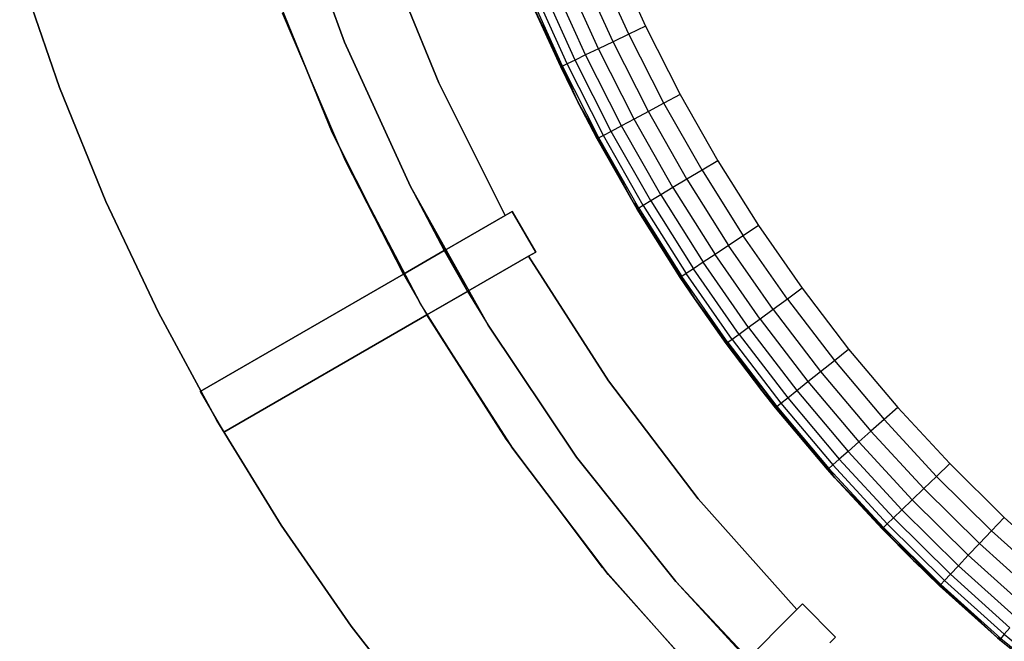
# Model space of a CAD drawing. Extents: x -47 to 47, y -122 to 0.
# Tile 2 of 28: x -45 to -24, y -103 to -90. Entities that reach past the tile are written whole.
import ezdxf

# ---------------------------------------------------------------- set-up
doc = ezdxf.new("R2010")
doc.units = 0
doc.header["$LTSCALE"] = 25.4
doc.layers.get('0').update_dxf_attribs({"linetype": 'CONTINUOUS'})

# ---------------------------------------------------------------- blocks, each defined once
blk = doc.blocks.new('NL2500034645_STL')
at = {"color": 0}
for p, q in [((-39.572, -87.502, 145), (-38.421, -90.686, 145)), ((-38.421, -90.686, 155), (-39.572, -87.502, 155)), ((-38.421, -90.686, 155), (-39.572, -87.502, 155)), ((-39.572, -87.502, 145), (-38.421, -90.686, 145)), ((-36.412, -91.558, 65), (-37.604, -88.636, 65)), ((-37.604, -88.636, 55), (-36.412, -91.558, 55)), ((-36.412, -91.558, 65), (-37.604, -88.636, 65)), ((-37.604, -88.636, 55), (-36.412, -91.558, 55)), ((-37.604, -88.636, -50), (-36.412, -91.558, -50)), ((-37.604, -88.636, 54), (-36.412, -91.558, 54)), ((-37.604, -88.636, -50), (-36.412, -91.558, -50)), ((-37.604, -88.636, 54), (-36.412, -91.558, 54)), ((-32.68, -88.867, 154), (-32.01, -90.35, 154)), ((-32.68, -88.867, 154), (-32.01, -90.35, 154)), ((-32.361, -90.519, 153.962), (-33.039, -89.019, 153.962)), ((-32.361, -90.519, 153.962), (-33.039, -89.019, 153.962)), ((-44.484, -91.655, -52), (-45.334, -89.179, -52)), ((-45.334, -89.179, -57), (-44.484, -91.655, -57)), ((-44.484, -91.655, -52), (-45.334, -89.179, -52)), ((-45.334, -89.179, -57), (-44.484, -91.655, -57)), ((-33.011, -90.831, 153.663), (-33.703, -89.301, 153.663)), ((-33.011, -90.831, 153.663), (-33.703, -89.301, 153.663)), ((-32.7, -90.681, 153.848), (-33.384, -89.166, 153.848)), ((-32.7, -90.681, 153.848), (-33.384, -89.166, 153.848)), ((-39.953, -89.491, 145), (-38.678, -92.615, 145)), ((-38.678, -92.615, 155), (-39.953, -89.491, 155)), ((-39.953, -89.491, 145), (-38.678, -92.615, 145)), ((-39.953, -89.491, 65), (-38.678, -92.615, 65)), ((-38.678, -92.615, 155), (-39.953, -89.491, 155)), ((-39.953, -89.491, 55), (-38.678, -92.615, 55)), ((-39.953, -89.491, 65), (-38.678, -92.615, 65)), ((-39.953, -89.491, 55), (-38.678, -92.615, 55)), ((-33.509, -91.07, 153.111), (-34.211, -89.516, 153.111)), ((-33.509, -91.07, 153.111), (-34.211, -89.516, 153.111)), ((-33.285, -90.962, 153.414), (-33.982, -89.419, 153.414)), ((-33.285, -90.962, 153.414), (-33.982, -89.419, 153.414)), ((-33.778, -91.199, 152.39), (-34.485, -89.633, 152.39)), ((-33.778, -91.199, 152.39), (-34.485, -89.633, 152.39)), ((-33.676, -91.149, 152.765), (-34.381, -89.589, 152.765)), ((-33.676, -91.149, 152.765), (-34.381, -89.589, 152.765)), ((-34.469, -89.77, 52), (-33.813, -91.215, 152)), ((-33.813, -91.215, 152), (-34.469, -89.77, 152)), ((-34.469, -89.77, 52), (-33.813, -91.215, 152)), ((-34.469, -89.77, 52), (-33.44, -91.971, 52)), ((-34.469, -89.77, 52), (-33.44, -91.971, 52)), ((-33.813, -91.215, 152), (-34.469, -89.77, 152)), ((-33.778, -91.199, 152.39), (-34.469, -89.77, 152)), ((-33.778, -91.199, 152.39), (-34.469, -89.77, 152)), ((-38.397, -93.219, -55), (-39.738, -90.071, -55)), ((-38.397, -93.219, -55), (-39.738, -90.071, -55)), ((-38.397, -93.219, 54), (-39.738, -90.071, 54)), ((-38.397, -93.219, 54), (-39.738, -90.071, 54)), ((-32.01, -90.35, 154), (-32.361, -90.519, 153.962)), ((-32.01, -90.35, 154), (-32.361, -90.519, 153.962)), ((-32.01, -90.35, 154), (-31.272, -91.802, 154)), ((-32.01, -90.35, 154), (-31.272, -91.802, 154)), ((-32.361, -90.519, 153.962), (-32.7, -90.681, 153.848)), ((-32.361, -90.519, 153.962), (-32.7, -90.681, 153.848)), ((-31.616, -91.987, 153.962), (-32.361, -90.519, 153.962)), ((-31.616, -91.987, 153.962), (-32.361, -90.519, 153.962)), ((-38.421, -90.686, 145), (-37.015, -93.765, 145)), ((-37.015, -93.765, 155), (-38.421, -90.686, 155)), ((-38.421, -90.686, 155), (-38.421, -90.686, 145)), ((-38.421, -90.686, 155), (-38.421, -90.686, 145)), ((-37.015, -93.765, 155), (-38.421, -90.686, 155)), ((-38.421, -90.686, 145), (-37.015, -93.765, 145)), ((-32.7, -90.681, 153.848), (-33.011, -90.831, 153.663)), ((-32.7, -90.681, 153.848), (-33.011, -90.831, 153.663)), ((-31.946, -92.164, 153.848), (-32.7, -90.681, 153.848)), ((-31.946, -92.164, 153.848), (-32.7, -90.681, 153.848)), ((-33.285, -90.962, 153.414), (-33.509, -91.07, 153.111)), ((-33.285, -90.962, 153.414), (-33.509, -91.07, 153.111)), ((-33.011, -90.831, 153.663), (-33.285, -90.962, 153.414)), ((-33.011, -90.831, 153.663), (-33.285, -90.962, 153.414)), ((-32.518, -92.471, 153.414), (-33.285, -90.962, 153.414)), ((-32.518, -92.471, 153.414), (-33.285, -90.962, 153.414)), ((-32.251, -92.328, 153.663), (-33.011, -90.831, 153.663)), ((-32.251, -92.328, 153.663), (-33.011, -90.831, 153.663)), ((-33.813, -91.215, 152), (-33.778, -91.199, 152.39)), ((-33.813, -91.215, 152), (-33.778, -91.199, 152.39)), ((-33.676, -91.149, 152.765), (-33.778, -91.199, 152.39)), ((-33.676, -91.149, 152.765), (-33.778, -91.199, 152.39)), ((-33.44, -91.971, 152), (-33.778, -91.199, 152.39)), ((-33.44, -91.971, 152), (-33.778, -91.199, 152.39)), ((-33, -92.73, 152.39), (-33.778, -91.199, 152.39)), ((-33, -92.73, 152.39), (-33.778, -91.199, 152.39)), ((-33.509, -91.07, 153.111), (-33.676, -91.149, 152.765)), ((-33.509, -91.07, 153.111), (-33.676, -91.149, 152.765)), ((-32.9, -92.676, 152.765), (-33.676, -91.149, 152.765)), ((-32.9, -92.676, 152.765), (-33.676, -91.149, 152.765)), ((-32.737, -92.589, 153.111), (-33.509, -91.07, 153.111)), ((-32.737, -92.589, 153.111), (-33.509, -91.07, 153.111)), ((-33.44, -91.971, 52), (-33.813, -91.215, 152)), ((-33.44, -91.971, 52), (-33.813, -91.215, 152)), ((-33.44, -91.971, 152), (-33.813, -91.215, 152)), ((-33.44, -91.971, 152), (-33.813, -91.215, 152)), ((-34.993, -94.378, 65), (-36.412, -91.558, 65)), ((-36.412, -91.558, 55), (-34.993, -94.378, 55)), ((-36.412, -91.558, 65), (-36.412, -91.558, 55)), ((-36.412, -91.558, 65), (-36.412, -91.558, 55)), ((-34.993, -94.378, 65), (-36.412, -91.558, 65)), ((-36.412, -91.558, 55), (-34.993, -94.378, 55)), ((-36.412, -91.558, -50), (-34.993, -94.378, -50)), ((-36.412, -91.558, 54), (-36.412, -91.558, -50)), ((-36.412, -91.558, 54), (-36.412, -91.558, -50)), ((-36.412, -91.558, 54), (-34.993, -94.378, 54)), ((-36.412, -91.558, -50), (-34.993, -94.378, -50)), ((-36.412, -91.558, 54), (-34.993, -94.378, 54)), ((-43.499, -94.081, -52), (-44.484, -91.655, -52)), ((-44.484, -91.655, -52), (-44.484, -91.655, -57)), ((-44.484, -91.655, -57), (-43.499, -94.081, -57)), ((-44.484, -91.655, -52), (-44.484, -91.655, -57)), ((-43.499, -94.081, -52), (-44.484, -91.655, -52)), ((-44.484, -91.655, -57), (-43.499, -94.081, -57)), ((-31.272, -91.802, 154), (-31.616, -91.987, 153.962)), ((-31.272, -91.802, 154), (-31.616, -91.987, 153.962)), ((-31.272, -91.802, 154), (-30.469, -93.218, 154)), ((-31.272, -91.802, 154), (-30.469, -93.218, 154)), ((-33.44, -91.971, 52), (-33.44, -91.971, 152)), ((-33.44, -91.971, 52), (-33.44, -91.971, 152)), ((-33.44, -91.971, 52), (-33.034, -92.748, 152)), ((-33.034, -92.748, 152), (-33.44, -91.971, 152)), ((-33.44, -91.971, 52), (-33.034, -92.748, 152)), ((-33.44, -91.971, 52), (-32.272, -94.1, 52)), ((-33.44, -91.971, 52), (-32.272, -94.1, 52)), ((-33.034, -92.748, 152), (-33.44, -91.971, 152)), ((-33, -92.73, 152.39), (-33.44, -91.971, 152)), ((-33, -92.73, 152.39), (-33.44, -91.971, 152)), ((-31.616, -91.987, 153.962), (-31.946, -92.164, 153.848)), ((-31.616, -91.987, 153.962), (-31.946, -92.164, 153.848)), ((-30.804, -93.418, 153.962), (-31.616, -91.987, 153.962)), ((-30.804, -93.418, 153.962), (-31.616, -91.987, 153.962)), ((-31.946, -92.164, 153.848), (-32.251, -92.328, 153.663)), ((-31.946, -92.164, 153.848), (-32.251, -92.328, 153.663)), ((-31.126, -93.611, 153.848), (-31.946, -92.164, 153.848)), ((-31.126, -93.611, 153.848), (-31.946, -92.164, 153.848)), ((-32.251, -92.328, 153.663), (-32.518, -92.471, 153.414)), ((-32.251, -92.328, 153.663), (-32.518, -92.471, 153.414)), ((-31.423, -93.788, 153.663), (-32.251, -92.328, 153.663)), ((-31.423, -93.788, 153.663), (-32.251, -92.328, 153.663)), ((-38.678, -92.615, 145), (-38.678, -92.615, 155)), ((-38.678, -92.615, 145), (-37.158, -95.628, 145)), ((-37.158, -95.628, 155), (-38.678, -92.615, 155)), ((-38.678, -92.615, 145), (-38.678, -92.615, 155)), ((-38.678, -92.615, 145), (-37.158, -95.628, 145)), ((-38.678, -92.615, 65), (-37.158, -95.628, 65)), ((-37.158, -95.628, 155), (-38.678, -92.615, 155)), ((-38.678, -92.615, 55), (-38.678, -92.615, 65)), ((-38.678, -92.615, 55), (-37.158, -95.628, 55)), ((-38.678, -92.615, 65), (-37.158, -95.628, 65)), ((-38.678, -92.615, 55), (-38.678, -92.615, 65)), ((-38.678, -92.615, 55), (-37.158, -95.628, 55)), ((-32.737, -92.589, 153.111), (-32.9, -92.676, 152.765)), ((-32.737, -92.589, 153.111), (-32.9, -92.676, 152.765)), ((-32.518, -92.471, 153.414), (-32.737, -92.589, 153.111)), ((-32.518, -92.471, 153.414), (-32.737, -92.589, 153.111)), ((-31.896, -94.071, 153.111), (-32.737, -92.589, 153.111)), ((-31.896, -94.071, 153.111), (-32.737, -92.589, 153.111)), ((-31.683, -93.944, 153.414), (-32.518, -92.471, 153.414)), ((-31.683, -93.944, 153.414), (-32.518, -92.471, 153.414)), ((-33.034, -92.748, 152), (-33, -92.73, 152.39)), ((-33.034, -92.748, 152), (-33, -92.73, 152.39)), ((-32.272, -94.1, 52), (-33.034, -92.748, 152)), ((-32.272, -94.1, 52), (-33.034, -92.748, 152)), ((-32.272, -94.1, 152), (-33.034, -92.748, 152)), ((-32.272, -94.1, 152), (-33.034, -92.748, 152)), ((-32.9, -92.676, 152.765), (-33, -92.73, 152.39)), ((-32.9, -92.676, 152.765), (-33, -92.73, 152.39)), ((-32.272, -94.1, 152), (-33, -92.73, 152.39)), ((-32.272, -94.1, 152), (-33, -92.73, 152.39)), ((-32.153, -94.225, 152.39), (-33, -92.73, 152.39)), ((-32.153, -94.225, 152.39), (-33, -92.73, 152.39)), ((-32.055, -94.166, 152.765), (-32.9, -92.676, 152.765)), ((-32.055, -94.166, 152.765), (-32.9, -92.676, 152.765)), ((-36.806, -96.25, -55), (-38.397, -93.219, -55)), ((-37.158, -95.628, -52), (-38.397, -93.219, -55)), ((-38.397, -93.219, -55), (-36.806, -96.25, -52)), ((-38.397, -93.219, -55), (-36.806, -96.25, -52)), ((-36.806, -96.25, -55), (-38.397, -93.219, -55)), ((-38.397, -93.219, -55), (-38.397, -93.219, 54)), ((-37.158, -95.628, -52), (-38.397, -93.219, -55)), ((-37.158, -95.628, 54), (-38.397, -93.219, 54)), ((-38.397, -93.219, -55), (-38.397, -93.219, 54)), ((-37.158, -95.628, 54), (-38.397, -93.219, 54)), ((-30.469, -93.218, 154), (-30.804, -93.418, 153.962)), ((-30.469, -93.218, 154), (-30.804, -93.418, 153.962)), ((-30.469, -93.218, 154), (-29.602, -94.596, 154)), ((-30.469, -93.218, 154), (-29.602, -94.596, 154)), ((-30.804, -93.418, 153.962), (-31.126, -93.611, 153.848)), ((-30.804, -93.418, 153.962), (-31.126, -93.611, 153.848)), ((-30.804, -93.418, 153.962), (-29.927, -94.811, 153.962)), ((-30.804, -93.418, 153.962), (-29.927, -94.811, 153.962)), ((-31.126, -93.611, 153.848), (-31.423, -93.788, 153.663)), ((-31.126, -93.611, 153.848), (-31.423, -93.788, 153.663)), ((-31.126, -93.611, 153.848), (-30.24, -95.018, 153.848)), ((-31.126, -93.611, 153.848), (-30.24, -95.018, 153.848)), ((-37.015, -93.765, 145), (-36.292, -95.128, 145)), ((-35.362, -96.72, 155), (-37.015, -93.765, 155)), ((-37.015, -93.765, 155), (-37.015, -93.765, 145)), ((-37.015, -93.765, 155), (-37.015, -93.765, 145)), ((-37.015, -93.765, 155), (-36.292, -95.128, 145)), ((-37.015, -93.765, 145), (-36.292, -95.128, 145)), ((-37.015, -93.765, 155), (-36.292, -95.128, 145)), ((-37.015, -93.765, 155), (-35.797, -95.997, 145)), ((-37.015, -93.765, 155), (-35.797, -95.997, 145)), ((-37.015, -93.765, 155), (-35.362, -96.72, 145)), ((-37.015, -93.765, 155), (-35.362, -96.72, 145)), ((-35.362, -96.72, 155), (-37.015, -93.765, 155)), ((-31.423, -93.788, 153.663), (-31.683, -93.944, 153.414)), ((-31.423, -93.788, 153.663), (-31.683, -93.944, 153.414)), ((-31.423, -93.788, 153.663), (-30.528, -95.209, 153.663)), ((-31.423, -93.788, 153.663), (-30.528, -95.209, 153.663)), ((-42.382, -96.448, -52), (-43.499, -94.081, -52)), ((-43.499, -94.081, -52), (-43.499, -94.081, -57)), ((-43.499, -94.081, -57), (-42.382, -96.448, -57)), ((-43.499, -94.081, -52), (-43.499, -94.081, -57)), ((-42.382, -96.448, -52), (-43.499, -94.081, -52)), ((-43.499, -94.081, -57), (-42.382, -96.448, -57)), ((-32.272, -94.1, 52), (-32.272, -94.1, 152)), ((-32.272, -94.1, 52), (-32.272, -94.1, 152)), ((-32.272, -94.1, 52), (-32.186, -94.244, 152)), ((-32.186, -94.244, 152), (-32.272, -94.1, 152)), ((-32.272, -94.1, 52), (-32.186, -94.244, 152)), ((-32.272, -94.1, 52), (-30.968, -96.148, 52)), ((-32.272, -94.1, 52), (-30.968, -96.148, 52)), ((-32.186, -94.244, 152), (-32.272, -94.1, 152)), ((-32.153, -94.225, 152.39), (-32.272, -94.1, 152)), ((-32.153, -94.225, 152.39), (-32.272, -94.1, 152)), ((-31.896, -94.071, 153.111), (-32.055, -94.166, 152.765)), ((-31.896, -94.071, 153.111), (-32.055, -94.166, 152.765)), ((-31.683, -93.944, 153.414), (-31.896, -94.071, 153.111)), ((-31.683, -93.944, 153.414), (-31.896, -94.071, 153.111)), ((-31.896, -94.071, 153.111), (-30.988, -95.514, 153.111)), ((-31.896, -94.071, 153.111), (-30.988, -95.514, 153.111)), ((-31.683, -93.944, 153.414), (-30.781, -95.376, 153.414)), ((-31.683, -93.944, 153.414), (-30.781, -95.376, 153.414)), ((-34.993, -94.378, 65), (-34.847, -94.294, 65)), ((-34.847, -94.294, -50), (-34.993, -94.378, -50)), ((-34.993, -94.378, 65), (-34.847, -94.294, 65)), ((-34.847, -94.294, -50), (-34.993, -94.378, -50)), ((-34.847, -94.294, 65), (-34.847, -94.294, -50)), ((-34.847, -94.294, 65), (-34.847, -94.294, -50)), ((-34.847, -94.294, 65), (-34.347, -95.16, 65)), ((-34.347, -95.16, -50), (-34.847, -94.294, -50)), ((-34.847, -94.294, 65), (-34.347, -95.16, 65)), ((-34.347, -95.16, -50), (-34.847, -94.294, -50)), ((-32.186, -94.244, 152), (-32.153, -94.225, 152.39)), ((-32.186, -94.244, 152), (-32.153, -94.225, 152.39)), ((-30.968, -96.148, 52), (-32.186, -94.244, 152)), ((-30.968, -96.148, 52), (-32.186, -94.244, 152)), ((-31.269, -95.7, 152), (-32.186, -94.244, 152)), ((-31.269, -95.7, 152), (-32.186, -94.244, 152)), ((-32.055, -94.166, 152.765), (-32.153, -94.225, 152.39)), ((-32.055, -94.166, 152.765), (-32.153, -94.225, 152.39)), ((-32.153, -94.225, 152.39), (-31.237, -95.678, 152.39)), ((-32.153, -94.225, 152.39), (-31.237, -95.678, 152.39)), ((-32.055, -94.166, 152.765), (-31.142, -95.616, 152.765)), ((-32.055, -94.166, 152.765), (-31.142, -95.616, 152.765)), ((-37.158, -95.628, 55), (-34.993, -94.378, 55)), ((-34.993, -94.378, 54), (-37.158, -95.628, 54)), ((-37.158, -95.628, 55), (-34.993, -94.378, 55)), ((-34.993, -94.378, 54), (-37.158, -95.628, 54)), ((-34.993, -94.378, 55), (-34.993, -94.378, 65)), ((-34.993, -94.378, -50), (-34.993, -94.378, 54)), ((-34.993, -94.378, 55), (-34.993, -94.378, 65)), ((-34.993, -94.378, -50), (-34.993, -94.378, 54)), ((-29.602, -94.596, 154), (-29.927, -94.811, 153.962)), ((-29.602, -94.596, 154), (-29.927, -94.811, 153.962)), ((-29.602, -94.596, 154), (-28.672, -95.932, 154)), ((-29.602, -94.596, 154), (-28.672, -95.932, 154)), ((-29.927, -94.811, 153.962), (-30.24, -95.018, 153.848)), ((-29.927, -94.811, 153.962), (-30.24, -95.018, 153.848)), ((-28.987, -96.162, 153.962), (-29.927, -94.811, 153.962)), ((-28.987, -96.162, 153.962), (-29.927, -94.811, 153.962)), ((-37.158, -95.628, 145), (-36.292, -95.128, 145)), ((-36.292, -95.128, 65), (-37.158, -95.628, 65)), ((-37.158, -95.628, 145), (-36.292, -95.128, 145)), ((-36.292, -95.128, 65), (-37.158, -95.628, 65)), ((-36.292, -95.128, 145), (-36.292, -95.128, 65)), ((-36.292, -95.128, 65), (-35.797, -95.997, 65)), ((-36.292, -95.128, 65), (-35.797, -95.997, 65)), ((-36.292, -95.128, 145), (-36.292, -95.128, 65)), ((-36.292, -95.128, 145), (-35.797, -95.997, 145)), ((-36.292, -95.128, 145), (-35.797, -95.997, 145)), ((-34.498, -95.246, -50), (-34.347, -95.16, -50)), ((-34.347, -95.16, 65), (-34.498, -95.246, 65)), ((-34.347, -95.16, 65), (-34.498, -95.246, 65)), ((-34.498, -95.246, -50), (-34.347, -95.16, -50)), ((-34.347, -95.16, -50), (-34.347, -95.16, 65)), ((-34.347, -95.16, -50), (-34.347, -95.16, 65)), ((-30.24, -95.018, 153.848), (-30.528, -95.209, 153.663)), ((-30.24, -95.018, 153.848), (-30.528, -95.209, 153.663)), ((-29.29, -96.383, 153.848), (-30.24, -95.018, 153.848)), ((-29.29, -96.383, 153.848), (-30.24, -95.018, 153.848)), ((-34.498, -95.246, 55), (-36.663, -96.497, 55)), ((-36.663, -96.497, 54), (-34.498, -95.246, 54)), ((-34.498, -95.246, 55), (-36.663, -96.497, 55)), ((-36.663, -96.497, 54), (-34.498, -95.246, 54)), ((-34.498, -95.246, 54), (-34.498, -95.246, -50)), ((-34.498, -95.246, 65), (-34.498, -95.246, 55)), ((-32.794, -97.904, 65), (-34.498, -95.246, 65)), ((-34.498, -95.246, 55), (-32.794, -97.904, 55)), ((-34.498, -95.246, 65), (-34.498, -95.246, 55)), ((-32.794, -97.904, 65), (-34.498, -95.246, 65)), ((-34.498, -95.246, 55), (-32.794, -97.904, 55)), ((-34.498, -95.246, -50), (-32.794, -97.904, -50)), ((-34.498, -95.246, 54), (-34.498, -95.246, -50)), ((-34.498, -95.246, 54), (-32.794, -97.904, 54)), ((-34.498, -95.246, -50), (-32.794, -97.904, -50)), ((-34.498, -95.246, 54), (-32.794, -97.904, 54)), ((-30.781, -95.376, 153.414), (-30.988, -95.514, 153.111)), ((-30.781, -95.376, 153.414), (-30.988, -95.514, 153.111)), ((-30.528, -95.209, 153.663), (-30.781, -95.376, 153.414)), ((-30.528, -95.209, 153.663), (-30.781, -95.376, 153.414)), ((-29.814, -96.766, 153.414), (-30.781, -95.376, 153.414)), ((-29.814, -96.766, 153.414), (-30.781, -95.376, 153.414)), ((-29.57, -96.587, 153.663), (-30.528, -95.209, 153.663)), ((-29.57, -96.587, 153.663), (-30.528, -95.209, 153.663)), ((-30.988, -95.514, 153.111), (-31.142, -95.616, 152.765)), ((-30.988, -95.514, 153.111), (-31.142, -95.616, 152.765)), ((-30.015, -96.913, 153.111), (-30.988, -95.514, 153.111)), ((-30.015, -96.913, 153.111), (-30.988, -95.514, 153.111)), ((-37.158, -95.628, -52), (-41.489, -98.128, -52)), ((-41.489, -98.128, 155), (-37.158, -95.628, 155)), ((-41.489, -98.128, 155), (-37.158, -95.628, 155)), ((-37.158, -95.628, -52), (-41.489, -98.128, -52)), ((-37.158, -95.628, 54), (-37.158, -95.628, -52)), ((-37.158, -95.628, 155), (-37.158, -95.628, 145)), ((-37.158, -95.628, 65), (-37.158, -95.628, 55)), ((-37.158, -95.628, 155), (-37.158, -95.628, 145)), ((-37.158, -95.628, -52), (-36.806, -96.25, -52)), ((-37.158, -95.628, 65), (-37.158, -95.628, 55)), ((-37.158, -95.628, -52), (-36.806, -96.25, -52)), ((-37.158, -95.628, 54), (-37.158, -95.628, -52)), ((-31.237, -95.678, 152.39), (-31.269, -95.7, 152)), ((-31.237, -95.678, 152.39), (-31.269, -95.7, 152)), ((-30.968, -96.148, 52), (-31.269, -95.7, 152)), ((-30.968, -96.148, 152), (-31.269, -95.7, 152)), ((-30.968, -96.148, 52), (-31.269, -95.7, 152)), ((-30.968, -96.148, 152), (-31.269, -95.7, 152)), ((-31.142, -95.616, 152.765), (-31.237, -95.678, 152.39)), ((-31.142, -95.616, 152.765), (-31.237, -95.678, 152.39)), ((-30.968, -96.148, 152), (-31.237, -95.678, 152.39)), ((-30.968, -96.148, 152), (-31.237, -95.678, 152.39)), ((-30.256, -97.089, 152.39), (-31.237, -95.678, 152.39)), ((-30.256, -97.089, 152.39), (-31.237, -95.678, 152.39)), ((-30.165, -97.022, 152.765), (-31.142, -95.616, 152.765)), ((-30.165, -97.022, 152.765), (-31.142, -95.616, 152.765)), ((-36.663, -96.497, 65), (-35.797, -95.997, 65)), ((-35.797, -95.997, 145), (-36.663, -96.497, 145)), ((-35.797, -95.997, 145), (-36.663, -96.497, 145)), ((-36.663, -96.497, 65), (-35.797, -95.997, 65)), ((-35.797, -95.997, 65), (-35.797, -95.997, 145)), ((-35.797, -95.997, 145), (-35.362, -96.72, 145)), ((-35.797, -95.997, 65), (-35.797, -95.997, 145)), ((-35.797, -95.997, 145), (-35.362, -96.72, 145)), ((-28.672, -95.932, 154), (-28.987, -96.162, 153.962)), ((-28.672, -95.932, 154), (-28.987, -96.162, 153.962)), ((-28.672, -95.932, 154), (-27.682, -97.225, 154)), ((-28.672, -95.932, 154), (-27.682, -97.225, 154)), ((-30.288, -97.111, 152), (-30.968, -96.148, 52)), ((-30.968, -96.148, 52), (-29.534, -98.109, 52)), ((-30.288, -97.111, 152), (-30.968, -96.148, 52)), ((-30.288, -97.111, 152), (-30.968, -96.148, 152)), ((-30.968, -96.148, 152), (-30.968, -96.148, 52)), ((-30.968, -96.148, 152), (-30.968, -96.148, 52)), ((-30.968, -96.148, 52), (-29.534, -98.109, 52)), ((-30.288, -97.111, 152), (-30.968, -96.148, 152)), ((-30.256, -97.089, 152.39), (-30.968, -96.148, 152)), ((-30.256, -97.089, 152.39), (-30.968, -96.148, 152)), ((-28.987, -96.162, 153.962), (-29.29, -96.383, 153.848)), ((-28.987, -96.162, 153.962), (-29.29, -96.383, 153.848)), ((-28.987, -96.162, 153.962), (-27.987, -97.469, 153.962)), ((-28.987, -96.162, 153.962), (-27.987, -97.469, 153.962)), ((-36.806, -96.25, -52), (-36.663, -96.497, -52)), ((-34.977, -99.143, -55), (-36.806, -96.25, -55)), ((-36.806, -96.25, -55), (-36.806, -96.25, -52)), ((-36.806, -96.25, -55), (-36.806, -96.25, -52)), ((-36.806, -96.25, -55), (-36.663, -96.497, -52)), ((-36.806, -96.25, -52), (-36.663, -96.497, -52)), ((-36.806, -96.25, -55), (-36.663, -96.497, -52)), ((-34.977, -99.143, -55), (-36.806, -96.25, -55)), ((-29.29, -96.383, 153.848), (-29.57, -96.587, 153.663)), ((-29.29, -96.383, 153.848), (-29.57, -96.587, 153.663)), ((-29.29, -96.383, 153.848), (-28.279, -97.704, 153.848)), ((-29.29, -96.383, 153.848), (-28.279, -97.704, 153.848)), ((-41.136, -98.75, -52), (-42.382, -96.448, -52)), ((-42.382, -96.448, -52), (-42.382, -96.448, -57)), ((-42.382, -96.448, -57), (-41.136, -98.75, -57)), ((-42.382, -96.448, -52), (-42.382, -96.448, -57)), ((-41.136, -98.75, -52), (-42.382, -96.448, -52)), ((-42.382, -96.448, -57), (-41.136, -98.75, -57)), ((-36.663, -96.497, 155), (-40.989, -98.994, 155)), ((-40.989, -98.994, -52), (-36.663, -96.497, -52)), ((-36.663, -96.497, 155), (-40.989, -98.994, 155)), ((-40.989, -98.994, -52), (-36.663, -96.497, -52)), ((-36.663, -96.497, 55), (-36.663, -96.497, 65)), ((-36.663, -96.497, 145), (-36.663, -96.497, 155)), ((-36.663, -96.497, -52), (-36.663, -96.497, 54)), ((-36.663, -96.497, 145), (-34.842, -99.338, 145)), ((-34.842, -99.338, 155), (-36.663, -96.497, 155)), ((-36.663, -96.497, 145), (-36.663, -96.497, 155)), ((-36.663, -96.497, 145), (-34.842, -99.338, 145)), ((-36.663, -96.497, 65), (-34.842, -99.338, 65)), ((-34.842, -99.338, 155), (-36.663, -96.497, 155)), ((-36.663, -96.497, 55), (-34.842, -99.338, 55)), ((-36.663, -96.497, 65), (-34.842, -99.338, 65)), ((-36.663, -96.497, 55), (-36.663, -96.497, 65)), ((-36.663, -96.497, 55), (-34.842, -99.338, 55)), ((-34.977, -99.143, -55), (-36.663, -96.497, -52)), ((-34.977, -99.143, 54), (-36.663, -96.497, 54)), ((-36.663, -96.497, -52), (-36.663, -96.497, 54)), ((-34.977, -99.143, -55), (-36.663, -96.497, -52)), ((-34.977, -99.143, 54), (-36.663, -96.497, 54)), ((-29.57, -96.587, 153.663), (-29.814, -96.766, 153.414)), ((-29.57, -96.587, 153.663), (-29.814, -96.766, 153.414)), ((-29.57, -96.587, 153.663), (-28.549, -97.92, 153.663)), ((-29.57, -96.587, 153.663), (-28.549, -97.92, 153.663)), ((-35.362, -96.72, 145), (-33.474, -99.53, 145)), ((-33.474, -99.53, 155), (-35.362, -96.72, 155)), ((-35.362, -96.72, 155), (-35.362, -96.72, 145)), ((-35.362, -96.72, 155), (-35.362, -96.72, 145)), ((-33.474, -99.53, 155), (-35.362, -96.72, 155)), ((-35.362, -96.72, 145), (-33.474, -99.53, 145)), ((-29.814, -96.766, 153.414), (-30.015, -96.913, 153.111)), ((-29.814, -96.766, 153.414), (-30.015, -96.913, 153.111)), ((-29.814, -96.766, 153.414), (-28.785, -98.11, 153.414)), ((-29.814, -96.766, 153.414), (-28.785, -98.11, 153.414)), ((-30.165, -97.022, 152.765), (-30.256, -97.089, 152.39)), ((-30.165, -97.022, 152.765), (-30.256, -97.089, 152.39)), ((-30.015, -96.913, 153.111), (-30.165, -97.022, 152.765)), ((-30.015, -96.913, 153.111), (-30.165, -97.022, 152.765)), ((-30.165, -97.022, 152.765), (-29.123, -98.381, 152.765)), ((-30.165, -97.022, 152.765), (-29.123, -98.381, 152.765)), ((-30.015, -96.913, 153.111), (-28.979, -98.266, 153.111)), ((-30.015, -96.913, 153.111), (-28.979, -98.266, 153.111)), ((-30.288, -97.111, 152), (-30.256, -97.089, 152.39)), ((-30.288, -97.111, 152), (-30.256, -97.089, 152.39)), ((-29.534, -98.109, 52), (-30.288, -97.111, 152)), ((-29.534, -98.109, 152), (-30.288, -97.111, 152)), ((-29.534, -98.109, 52), (-30.288, -97.111, 152)), ((-30.288, -97.111, 152), (-29.212, -98.453, 152.39)), ((-30.288, -97.111, 152), (-29.212, -98.453, 152.39)), ((-29.534, -98.109, 152), (-30.288, -97.111, 152)), ((-30.256, -97.089, 152.39), (-29.212, -98.453, 152.39)), ((-30.256, -97.089, 152.39), (-29.212, -98.453, 152.39)), ((-27.987, -97.469, 153.962), (-27.682, -97.225, 154)), ((-27.987, -97.469, 153.962), (-27.682, -97.225, 154)), ((-27.682, -97.225, 154), (-26.634, -98.47, 154)), ((-27.682, -97.225, 154), (-26.634, -98.47, 154)), ((-28.279, -97.704, 153.848), (-27.987, -97.469, 153.962)), ((-28.279, -97.704, 153.848), (-27.987, -97.469, 153.962)), ((-27.987, -97.469, 153.962), (-26.927, -98.728, 153.962)), ((-27.987, -97.469, 153.962), (-26.927, -98.728, 153.962)), ((-30.886, -100.418, 65), (-32.794, -97.904, 65)), ((-32.794, -97.904, 55), (-30.886, -100.418, 55)), ((-32.794, -97.904, 65), (-32.794, -97.904, 55)), ((-32.794, -97.904, 65), (-32.794, -97.904, 55)), ((-30.886, -100.418, 65), (-32.794, -97.904, 65)), ((-32.794, -97.904, 55), (-30.886, -100.418, 55)), ((-32.794, -97.904, -50), (-30.886, -100.418, -50)), ((-32.794, -97.904, 54), (-32.794, -97.904, -50)), ((-32.794, -97.904, 54), (-32.794, -97.904, -50)), ((-32.794, -97.904, 54), (-30.886, -100.418, 54)), ((-32.794, -97.904, -50), (-30.886, -100.418, -50)), ((-32.794, -97.904, 54), (-30.886, -100.418, 54)), ((-28.549, -97.92, 153.663), (-28.279, -97.704, 153.848)), ((-28.549, -97.92, 153.663), (-28.279, -97.704, 153.848)), ((-28.279, -97.704, 153.848), (-27.209, -98.976, 153.848)), ((-28.279, -97.704, 153.848), (-27.209, -98.976, 153.848)), ((-29.242, -98.477, 152), (-29.534, -98.109, 52)), ((-29.534, -98.109, 52), (-28.135, -99.793, 152)), ((-29.242, -98.477, 152), (-29.534, -98.109, 52)), ((-29.242, -98.477, 152), (-29.534, -98.109, 152)), ((-29.534, -98.109, 152), (-29.534, -98.109, 52)), ((-29.534, -98.109, 152), (-29.534, -98.109, 52)), ((-29.534, -98.109, 52), (-28.135, -99.793, 152)), ((-29.534, -98.109, 52), (-27.976, -99.972, 152)), ((-29.534, -98.109, 52), (-27.976, -99.972, 152)), ((-29.534, -98.109, 52), (-27.976, -99.972, 52)), ((-29.534, -98.109, 52), (-27.976, -99.972, 52)), ((-29.534, -98.109, 152), (-29.212, -98.453, 152.39)), ((-29.534, -98.109, 152), (-29.212, -98.453, 152.39)), ((-29.242, -98.477, 152), (-29.534, -98.109, 152)), ((-28.979, -98.266, 153.111), (-28.785, -98.11, 153.414)), ((-28.979, -98.266, 153.111), (-28.785, -98.11, 153.414)), ((-28.785, -98.11, 153.414), (-28.549, -97.92, 153.663)), ((-28.785, -98.11, 153.414), (-28.549, -97.92, 153.663)), ((-28.785, -98.11, 153.414), (-27.695, -99.405, 153.414)), ((-28.785, -98.11, 153.414), (-27.695, -99.405, 153.414)), ((-28.549, -97.92, 153.663), (-27.468, -99.205, 153.663)), ((-28.549, -97.92, 153.663), (-27.468, -99.205, 153.663)), ((-41.489, -98.128, -52), (-41.489, -98.128, 155)), ((-41.489, -98.128, 155), (-40.989, -98.994, 155)), ((-41.489, -98.128, -52), (-40.989, -98.994, -52)), ((-41.489, -98.128, 155), (-40.989, -98.994, 155)), ((-41.489, -98.128, -52), (-41.489, -98.128, 155)), ((-41.489, -98.128, -52), (-40.989, -98.994, -52)), ((-29.123, -98.381, 152.765), (-28.979, -98.266, 153.111)), ((-29.123, -98.381, 152.765), (-28.979, -98.266, 153.111)), ((-28.979, -98.266, 153.111), (-27.882, -99.57, 153.111)), ((-28.979, -98.266, 153.111), (-27.882, -99.57, 153.111)), ((-29.212, -98.453, 152.39), (-29.242, -98.477, 152)), ((-29.212, -98.453, 152.39), (-29.242, -98.477, 152)), ((-28.135, -99.793, 152), (-29.242, -98.477, 152)), ((-28.135, -99.793, 152), (-29.242, -98.477, 152)), ((-29.212, -98.453, 152.39), (-29.123, -98.381, 152.765)), ((-29.212, -98.453, 152.39), (-29.123, -98.381, 152.765)), ((-29.212, -98.453, 152.39), (-28.106, -99.767, 152.39)), ((-29.212, -98.453, 152.39), (-28.106, -99.767, 152.39)), ((-29.123, -98.381, 152.765), (-28.021, -99.692, 152.765)), ((-29.123, -98.381, 152.765), (-28.021, -99.692, 152.765)), ((-26.634, -98.47, 154), (-26.927, -98.728, 153.962)), ((-26.634, -98.47, 154), (-26.927, -98.728, 153.962)), ((-26.634, -98.47, 154), (-25.53, -99.667, 154)), ((-26.634, -98.47, 154), (-25.53, -99.667, 154)), ((-39.765, -100.98, -52), (-41.136, -98.75, -52)), ((-41.136, -98.75, -52), (-41.136, -98.75, -57)), ((-41.136, -98.75, -57), (-39.765, -100.98, -57)), ((-41.136, -98.75, -52), (-41.136, -98.75, -57)), ((-39.765, -100.98, -52), (-41.136, -98.75, -52)), ((-41.136, -98.75, -57), (-39.765, -100.98, -57)), ((-26.927, -98.728, 153.962), (-27.209, -98.976, 153.848)), ((-26.927, -98.728, 153.962), (-27.209, -98.976, 153.848)), ((-25.811, -99.938, 153.962), (-26.927, -98.728, 153.962)), ((-25.811, -99.938, 153.962), (-26.927, -98.728, 153.962)), ((-40.989, -98.994, 155), (-40.989, -98.994, -52)), ((-40.989, -98.994, 155), (-40.989, -98.994, -52)), ((-32.921, -101.879, -55), (-34.977, -99.143, -55)), ((-32.921, -101.879, 54), (-34.977, -99.143, 54)), ((-34.977, -99.143, 54), (-34.977, -99.143, -55)), ((-32.921, -101.879, -55), (-34.977, -99.143, -55)), ((-34.977, -99.143, 54), (-34.977, -99.143, -55)), ((-32.921, -101.879, 54), (-34.977, -99.143, 54)), ((-27.209, -98.976, 153.848), (-27.468, -99.205, 153.663)), ((-27.209, -98.976, 153.848), (-27.468, -99.205, 153.663)), ((-26.081, -100.199, 153.848), (-27.209, -98.976, 153.848)), ((-26.081, -100.199, 153.848), (-27.209, -98.976, 153.848)), ((-34.842, -99.338, 145), (-34.842, -99.338, 155)), ((-34.842, -99.338, 145), (-32.801, -102.025, 145)), ((-32.801, -102.025, 155), (-34.842, -99.338, 155)), ((-34.842, -99.338, 145), (-34.842, -99.338, 155)), ((-34.842, -99.338, 145), (-32.801, -102.025, 145)), ((-34.842, -99.338, 65), (-32.801, -102.025, 65)), ((-32.801, -102.025, 155), (-34.842, -99.338, 155)), ((-34.842, -99.338, 55), (-34.842, -99.338, 65)), ((-34.842, -99.338, 55), (-32.801, -102.025, 55)), ((-34.842, -99.338, 65), (-32.801, -102.025, 65)), ((-34.842, -99.338, 55), (-34.842, -99.338, 65)), ((-34.842, -99.338, 55), (-32.801, -102.025, 55)), ((-27.468, -99.205, 153.663), (-27.695, -99.405, 153.414)), ((-27.468, -99.205, 153.663), (-27.695, -99.405, 153.414)), ((-26.329, -100.439, 153.663), (-27.468, -99.205, 153.663)), ((-26.329, -100.439, 153.663), (-27.468, -99.205, 153.663)), ((-33.474, -99.53, 145), (-31.364, -102.177, 145)), ((-31.364, -102.177, 155), (-33.474, -99.53, 155)), ((-33.474, -99.53, 155), (-33.474, -99.53, 145)), ((-33.474, -99.53, 155), (-33.474, -99.53, 145)), ((-31.364, -102.177, 155), (-33.474, -99.53, 155)), ((-33.474, -99.53, 145), (-31.364, -102.177, 145)), ((-27.882, -99.57, 153.111), (-28.021, -99.692, 152.765)), ((-27.882, -99.57, 153.111), (-28.021, -99.692, 152.765)), ((-27.695, -99.405, 153.414), (-27.882, -99.57, 153.111)), ((-27.695, -99.405, 153.414), (-27.882, -99.57, 153.111)), ((-26.726, -100.822, 153.111), (-27.882, -99.57, 153.111)), ((-26.726, -100.822, 153.111), (-27.882, -99.57, 153.111)), ((-26.547, -100.65, 153.414), (-27.695, -99.405, 153.414)), ((-26.547, -100.65, 153.414), (-27.695, -99.405, 153.414)), ((-28.106, -99.767, 152.39), (-28.135, -99.793, 152)), ((-28.106, -99.767, 152.39), (-28.135, -99.793, 152)), ((-27.976, -99.972, 152), (-28.135, -99.793, 152)), ((-27.976, -99.972, 152), (-28.135, -99.793, 152)), ((-28.021, -99.692, 152.765), (-28.106, -99.767, 152.39)), ((-28.021, -99.692, 152.765), (-28.106, -99.767, 152.39)), ((-27.976, -99.972, 152), (-28.106, -99.767, 152.39)), ((-27.976, -99.972, 152), (-28.106, -99.767, 152.39)), ((-26.941, -101.03, 152.39), (-28.106, -99.767, 152.39)), ((-26.941, -101.03, 152.39), (-28.106, -99.767, 152.39)), ((-26.859, -100.951, 152.765), (-28.021, -99.692, 152.765)), ((-26.859, -100.951, 152.765), (-28.021, -99.692, 152.765)), ((-25.53, -99.667, 154), (-25.811, -99.938, 153.962)), ((-25.53, -99.667, 154), (-25.811, -99.938, 153.962)), ((-25.53, -99.667, 154), (-24.373, -100.811, 154)), ((-25.53, -99.667, 154), (-24.373, -100.811, 154)), ((-27.976, -99.972, 52), (-27.976, -99.972, 152)), ((-27.976, -99.972, 52), (-27.976, -99.972, 152)), ((-27.976, -99.972, 52), (-26.969, -101.057, 152)), ((-26.969, -101.057, 152), (-27.976, -99.972, 152)), ((-27.976, -99.972, 52), (-26.969, -101.057, 152)), ((-27.976, -99.972, 52), (-26.301, -101.73, 52)), ((-27.976, -99.972, 52), (-26.301, -101.73, 52)), ((-26.969, -101.057, 152), (-27.976, -99.972, 152)), ((-26.941, -101.03, 152.39), (-27.976, -99.972, 152)), ((-26.941, -101.03, 152.39), (-27.976, -99.972, 152)), ((-25.811, -99.938, 153.962), (-26.081, -100.199, 153.848)), ((-25.811, -99.938, 153.962), (-26.081, -100.199, 153.848)), ((-25.811, -99.938, 153.962), (-24.64, -101.095, 153.962)), ((-25.811, -99.938, 153.962), (-24.64, -101.095, 153.962)), ((-26.081, -100.199, 153.848), (-26.329, -100.439, 153.663)), ((-26.081, -100.199, 153.848), (-26.329, -100.439, 153.663)), ((-26.081, -100.199, 153.848), (-24.898, -101.368, 153.848)), ((-26.081, -100.199, 153.848), (-24.898, -101.368, 153.848)), ((-28.785, -102.774, 65), (-30.886, -100.418, 65)), ((-30.886, -100.418, 55), (-28.785, -102.774, 55)), ((-30.886, -100.418, 65), (-30.886, -100.418, 55)), ((-30.886, -100.418, 65), (-30.886, -100.418, 55)), ((-28.785, -102.774, 65), (-30.886, -100.418, 65)), ((-30.886, -100.418, 55), (-28.785, -102.774, 55)), ((-30.886, -100.418, -50), (-28.785, -102.774, -50)), ((-30.886, -100.418, 54), (-30.886, -100.418, -50)), ((-30.886, -100.418, 54), (-30.886, -100.418, -50)), ((-30.886, -100.418, 54), (-28.785, -102.774, 54)), ((-30.886, -100.418, -50), (-28.785, -102.774, -50)), ((-30.886, -100.418, 54), (-28.785, -102.774, 54)), ((-26.329, -100.439, 153.663), (-26.547, -100.65, 153.414)), ((-26.329, -100.439, 153.663), (-26.547, -100.65, 153.414)), ((-26.329, -100.439, 153.663), (-25.135, -101.619, 153.663)), ((-26.329, -100.439, 153.663), (-25.135, -101.619, 153.663)), ((-26.726, -100.822, 153.111), (-26.859, -100.951, 152.765)), ((-26.726, -100.822, 153.111), (-26.859, -100.951, 152.765)), ((-26.547, -100.65, 153.414), (-26.726, -100.822, 153.111)), ((-26.547, -100.65, 153.414), (-26.726, -100.822, 153.111)), ((-26.726, -100.822, 153.111), (-25.514, -102.021, 153.111)), ((-26.726, -100.822, 153.111), (-25.514, -102.021, 153.111)), ((-26.547, -100.65, 153.414), (-25.343, -101.84, 153.414)), ((-26.547, -100.65, 153.414), (-25.343, -101.84, 153.414)), ((-24.64, -101.095, 153.962), (-24.373, -100.811, 154)), ((-24.64, -101.095, 153.962), (-24.373, -100.811, 154)), ((-24.373, -100.811, 154), (-23.164, -101.902, 154)), ((-24.373, -100.811, 154), (-23.164, -101.902, 154)), ((-38.274, -103.131, -52), (-39.765, -100.98, -52)), ((-39.765, -100.98, -52), (-39.765, -100.98, -57)), ((-39.765, -100.98, -57), (-38.274, -103.131, -57)), ((-39.765, -100.98, -52), (-39.765, -100.98, -57)), ((-38.274, -103.131, -52), (-39.765, -100.98, -52)), ((-39.765, -100.98, -57), (-38.274, -103.131, -57)), ((-26.969, -101.057, 152), (-26.941, -101.03, 152.39)), ((-26.969, -101.057, 152), (-26.941, -101.03, 152.39)), ((-26.301, -101.73, 52), (-26.969, -101.057, 152)), ((-26.301, -101.73, 52), (-26.969, -101.057, 152)), ((-26.301, -101.73, 152), (-26.969, -101.057, 152)), ((-26.969, -101.057, 152), (-25.719, -102.238, 152.39)), ((-26.969, -101.057, 152), (-25.719, -102.238, 152.39)), ((-26.301, -101.73, 152), (-26.969, -101.057, 152)), ((-26.859, -100.951, 152.765), (-26.941, -101.03, 152.39)), ((-26.859, -100.951, 152.765), (-26.941, -101.03, 152.39)), ((-26.941, -101.03, 152.39), (-25.719, -102.238, 152.39)), ((-26.941, -101.03, 152.39), (-25.719, -102.238, 152.39)), ((-26.859, -100.951, 152.765), (-25.641, -102.155, 152.765)), ((-26.859, -100.951, 152.765), (-25.641, -102.155, 152.765)), ((-24.898, -101.368, 153.848), (-24.64, -101.095, 153.962)), ((-24.898, -101.368, 153.848), (-24.64, -101.095, 153.962)), ((-23.418, -102.197, 153.962), (-24.64, -101.095, 153.962)), ((-23.418, -102.197, 153.962), (-24.64, -101.095, 153.962)), ((-25.135, -101.619, 153.663), (-24.898, -101.368, 153.848)), ((-25.135, -101.619, 153.663), (-24.898, -101.368, 153.848)), ((-23.663, -102.482, 153.848), (-24.898, -101.368, 153.848)), ((-23.663, -102.482, 153.848), (-24.898, -101.368, 153.848)), ((-25.343, -101.84, 153.414), (-25.135, -101.619, 153.663)), ((-25.343, -101.84, 153.414), (-25.135, -101.619, 153.663)), ((-23.889, -102.744, 153.663), (-25.135, -101.619, 153.663)), ((-23.889, -102.744, 153.663), (-25.135, -101.619, 153.663)), ((-30.651, -104.441, -55), (-32.921, -101.879, -55)), ((-30.651, -104.441, 54), (-32.921, -101.879, 54)), ((-32.921, -101.879, 54), (-32.921, -101.879, -55)), ((-30.651, -104.441, -55), (-32.921, -101.879, -55)), ((-32.921, -101.879, 54), (-32.921, -101.879, -55)), ((-30.651, -104.441, 54), (-32.921, -101.879, 54)), ((-26.301, -101.73, 52), (-26.301, -101.73, 152)), ((-26.301, -101.73, 52), (-26.301, -101.73, 152)), ((-26.301, -101.73, 52), (-25.746, -102.266, 152)), ((-25.746, -102.266, 152), (-26.301, -101.73, 152)), ((-26.301, -101.73, 52), (-25.746, -102.266, 152)), ((-26.301, -101.73, 52), (-24.516, -103.377, 52)), ((-26.301, -101.73, 52), (-24.516, -103.377, 52)), ((-26.301, -101.73, 152), (-25.719, -102.238, 152.39)), ((-26.301, -101.73, 152), (-25.719, -102.238, 152.39)), ((-25.746, -102.266, 152), (-26.301, -101.73, 152)), ((-25.514, -102.021, 153.111), (-25.343, -101.84, 153.414)), ((-25.514, -102.021, 153.111), (-25.343, -101.84, 153.414)), ((-24.086, -102.973, 153.414), (-25.343, -101.84, 153.414)), ((-24.086, -102.973, 153.414), (-25.343, -101.84, 153.414)), ((-32.801, -102.025, 145), (-32.801, -102.025, 155)), ((-32.801, -102.025, 145), (-30.553, -104.542, 145)), ((-30.553, -104.542, 155), (-32.801, -102.025, 155)), ((-32.801, -102.025, 145), (-32.801, -102.025, 155)), ((-32.801, -102.025, 145), (-30.553, -104.542, 145)), ((-32.801, -102.025, 65), (-30.553, -104.542, 65)), ((-30.553, -104.542, 155), (-32.801, -102.025, 155)), ((-32.801, -102.025, 55), (-32.801, -102.025, 65)), ((-32.801, -102.025, 55), (-30.553, -104.542, 55)), ((-32.801, -102.025, 65), (-30.553, -104.542, 65)), ((-32.801, -102.025, 55), (-32.801, -102.025, 65)), ((-32.801, -102.025, 55), (-30.553, -104.542, 55)), ((-25.641, -102.155, 152.765), (-25.514, -102.021, 153.111)), ((-25.641, -102.155, 152.765), (-25.514, -102.021, 153.111)), ((-24.249, -103.162, 153.111), (-25.514, -102.021, 153.111)), ((-24.249, -103.162, 153.111), (-25.514, -102.021, 153.111)), ((-31.364, -102.177, 145), (-29.846, -103.835, 145)), ((-29.044, -104.643, 155), (-31.364, -102.177, 155)), ((-31.364, -102.177, 155), (-31.364, -102.177, 145)), ((-31.364, -102.177, 155), (-31.364, -102.177, 145)), ((-31.364, -102.177, 155), (-29.846, -103.835, 145)), ((-31.364, -102.177, 145), (-29.846, -103.835, 145)), ((-31.364, -102.177, 155), (-29.846, -103.835, 145)), ((-31.364, -102.177, 155), (-29.143, -104.546, 145)), ((-31.364, -102.177, 155), (-29.143, -104.546, 145)), ((-31.364, -102.177, 155), (-29.044, -104.643, 145)), ((-31.364, -102.177, 155), (-29.044, -104.643, 145)), ((-29.044, -104.643, 155), (-31.364, -102.177, 155)), ((-25.719, -102.238, 152.39), (-25.746, -102.266, 152)), ((-25.719, -102.238, 152.39), (-25.746, -102.266, 152)), ((-24.516, -103.377, 52), (-25.746, -102.266, 152)), ((-24.516, -103.377, 52), (-25.746, -102.266, 152)), ((-24.516, -103.377, 152), (-25.746, -102.266, 152)), ((-24.516, -103.377, 152), (-25.746, -102.266, 152)), ((-25.719, -102.238, 152.39), (-25.641, -102.155, 152.765)), ((-25.719, -102.238, 152.39), (-25.641, -102.155, 152.765)), ((-24.516, -103.377, 152), (-25.719, -102.238, 152.39)), ((-24.516, -103.377, 152), (-25.719, -102.238, 152.39)), ((-24.443, -103.388, 152.39), (-25.719, -102.238, 152.39)), ((-24.443, -103.388, 152.39), (-25.719, -102.238, 152.39)), ((-24.369, -103.302, 152.765), (-25.641, -102.155, 152.765)), ((-24.369, -103.302, 152.765), (-25.641, -102.155, 152.765)), ((-28.785, -102.774, 65), (-28.666, -102.655, 65)), ((-28.666, -102.655, -50), (-28.785, -102.774, -50)), ((-28.785, -102.774, 65), (-28.666, -102.655, 65)), ((-28.666, -102.655, -50), (-28.785, -102.774, -50)), ((-28.666, -102.655, 65), (-28.666, -102.655, -50)), ((-28.666, -102.655, 65), (-28.666, -102.655, -50)), ((-28.666, -102.655, 65), (-27.959, -103.362, 65)), ((-27.959, -103.362, -50), (-28.666, -102.655, -50)), ((-28.666, -102.655, 65), (-27.959, -103.362, 65)), ((-27.959, -103.362, -50), (-28.666, -102.655, -50)), ((-30.553, -104.542, 55), (-28.785, -102.774, 55)), ((-28.785, -102.774, 54), (-30.553, -104.542, 54)), ((-30.553, -104.542, 55), (-28.785, -102.774, 55)), ((-28.785, -102.774, 54), (-30.553, -104.542, 54)), ((-28.785, -102.774, 55), (-28.785, -102.774, 65)), ((-28.785, -102.774, -50), (-28.785, -102.774, 54)), ((-28.785, -102.774, 55), (-28.785, -102.774, 65)), ((-28.785, -102.774, -50), (-28.785, -102.774, 54)), ((-36.666, -105.197, -52), (-38.274, -103.131, -52)), ((-38.274, -103.131, -52), (-38.274, -103.131, -57)), ((-38.274, -103.131, -57), (-36.666, -105.197, -57)), ((-38.274, -103.131, -52), (-38.274, -103.131, -57)), ((-36.666, -105.197, -52), (-38.274, -103.131, -52)), ((-38.274, -103.131, -57), (-36.666, -105.197, -57)), ((-28.082, -103.485, -50), (-27.959, -103.362, -50)), ((-27.959, -103.362, 65), (-28.082, -103.485, 65)), ((-27.959, -103.362, 65), (-28.082, -103.485, 65)), ((-28.082, -103.485, -50), (-27.959, -103.362, -50)), ((-27.959, -103.362, -50), (-27.959, -103.362, 65)), ((-27.959, -103.362, -50), (-27.959, -103.362, 65)), ((-24.369, -103.302, 152.765), (-24.443, -103.388, 152.39)), ((-24.369, -103.302, 152.765), (-24.443, -103.388, 152.39)), ((-24.249, -103.162, 153.111), (-24.369, -103.302, 152.765)), ((-24.249, -103.162, 153.111), (-24.369, -103.302, 152.765)), ((-24.369, -103.302, 152.765), (-23.046, -104.389, 152.765)), ((-24.369, -103.302, 152.765), (-23.046, -104.389, 152.765)), ((-24.516, -103.377, 52), (-24.516, -103.377, 152)), ((-24.516, -103.377, 52), (-24.516, -103.377, 152)), ((-24.516, -103.377, 52), (-24.469, -103.417, 152)), ((-24.469, -103.417, 152), (-24.516, -103.377, 152)), ((-24.516, -103.377, 52), (-24.469, -103.417, 152)), ((-24.516, -103.377, 52), (-22.627, -104.904, 52)), ((-24.516, -103.377, 52), (-22.627, -104.904, 52)), ((-24.469, -103.417, 152), (-24.516, -103.377, 152)), ((-24.443, -103.388, 152.39), (-24.516, -103.377, 152)), ((-24.443, -103.388, 152.39), (-24.516, -103.377, 152)), ((-24.469, -103.417, 152), (-24.443, -103.388, 152.39)), ((-24.469, -103.417, 152), (-24.443, -103.388, 152.39)), ((-22.627, -104.904, 52), (-24.469, -103.417, 152)), ((-22.627, -104.904, 52), (-24.469, -103.417, 152)), ((-23.14, -104.509, 152), (-24.469, -103.417, 152)), ((-23.14, -104.509, 152), (-24.469, -103.417, 152)), ((-24.443, -103.388, 152.39), (-23.116, -104.479, 152.39)), ((-24.443, -103.388, 152.39), (-23.116, -104.479, 152.39))]:
    blk.add_line(p, q, dxfattribs=at)

msp = doc.modelspace()

# ---------------------------------------------------------------- block references
at = {"color": 0}
msp.add_blockref('NL2500034645_STL', (0, 0), dxfattribs=at)

doc.saveas('drawing.dxf')
